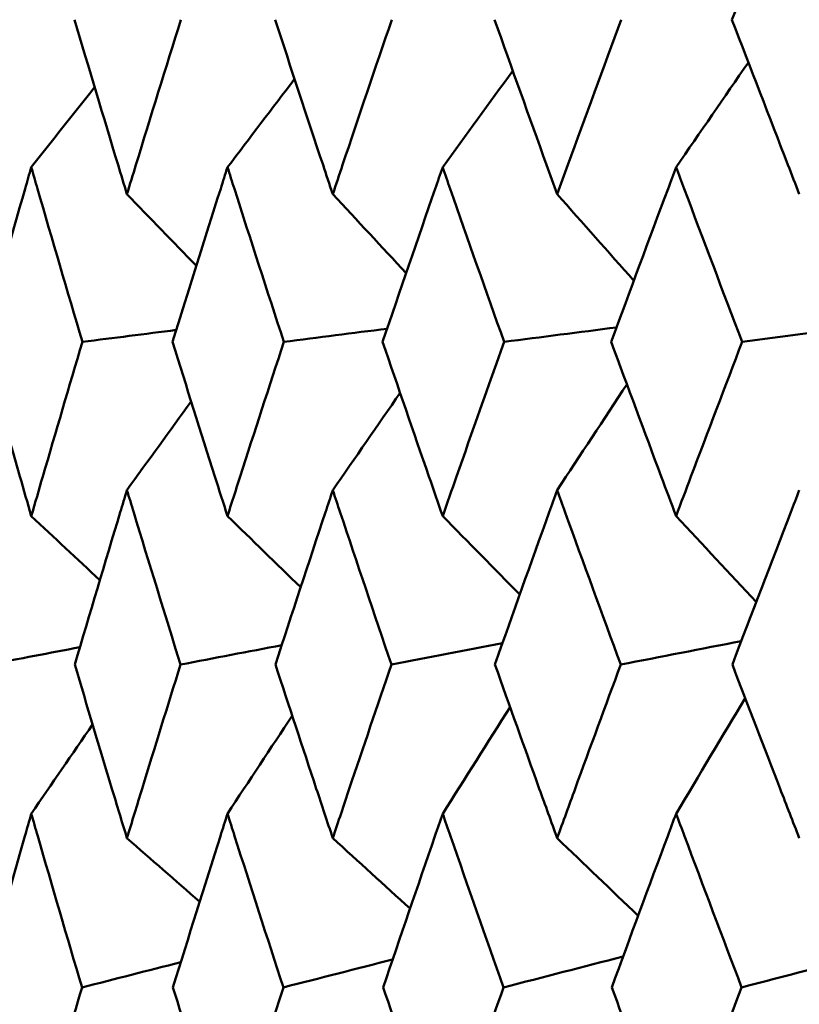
# Model space of a CAD drawing. Header units: millimetres. Extents: x 61 to 1929, y 482 to 2664.
# Tile 178 of 219: x 1227.92 to 1230.59, y 565.78 to 569.15. Entities that reach past the tile are written whole.
import ezdxf

# ---------------------------------------------------------------- set-up
doc = ezdxf.new("R2010")
doc.units = ezdxf.units.MM
doc.header["$LTSCALE"] = 10
doc.layers.add('Widoczne (ISO)', color=7, linetype='Continuous', lineweight=50)

msp = doc.modelspace()

# ---------------------------------------------------------------- linework, layer by layer
at = {"layer": 'Widoczne (ISO)'}
msp.add_circle((1245.1742, 532.2569), 50, dxfattribs=at)
for points, knots in [([(1230.5949, 569.7527), (1230.5858, 569.7295), (1230.5768, 569.7063), (1230.4992, 569.5068), (1230.4312, 569.3306), (1230.3638, 569.1543)], [0.05804162, 0.05804162, 0.05804162, 0.05804162, 0.06605559, 0.06605559, 0.12689392, 0.12689392, 0.12689392, 0.12689392]), ([(1228.1076, 569.1543), (1228.1569, 568.9883), (1228.2067, 568.8224), (1228.2673, 568.623), (1228.2775, 568.5895), (1228.2877, 568.556)], [0.00418374, 0.00418374, 0.00418374, 0.00418374, 0.06147247, 0.06147247, 0.07302352, 0.07302352, 0.07302352, 0.07302352]), ([(1228.2877, 568.556), (1228.2979, 568.5895), (1228.3081, 568.6229), (1228.3692, 568.8224), (1228.4206, 568.9883), (1228.4726, 569.1543)], [0.04993807, 0.04993807, 0.04993807, 0.04993807, 0.0614821, 0.0614821, 0.11877783, 0.11877783, 0.11877783, 0.11877783]), ([(1228.796, 569.1543), (1228.8503, 568.9883), (1228.9051, 568.8224), (1228.9715, 568.623), (1228.9827, 568.5895), (1228.9939, 568.556)], [0.00418374, 0.00418374, 0.00418374, 0.00418374, 0.06147247, 0.06147247, 0.07302352, 0.07302352, 0.07302352, 0.07302352]), ([(1228.9939, 568.556), (1229.0051, 568.5895), (1229.0163, 568.6229), (1229.0833, 568.8224), (1229.1396, 568.9883), (1229.1964, 569.1543)], [0.04993807, 0.04993807, 0.04993807, 0.04993807, 0.0614821, 0.0614821, 0.11877783, 0.11877783, 0.11877783, 0.11877783]), ([(1229.5491, 569.1543), (1229.6081, 568.9883), (1229.6676, 568.8224), (1229.7397, 568.623), (1229.7518, 568.5895), (1229.764, 568.556)], [0.00418374, 0.00418374, 0.00418374, 0.00418374, 0.06147247, 0.06147247, 0.07302352, 0.07302352, 0.07302352, 0.07302352]), ([(1229.764, 568.556), (1229.7761, 568.5895), (1229.7882, 568.6229), (1229.8609, 568.8224), (1229.9218, 568.9883), (1229.9833, 569.1543)], [0.04993807, 0.04993807, 0.04993807, 0.04993807, 0.0614821, 0.0614821, 0.11877783, 0.11877783, 0.11877783, 0.11877783]), ([(1230.3638, 569.1543), (1230.4273, 568.9883), (1230.4913, 568.8224), (1230.5688, 568.623), (1230.5818, 568.5895), (1230.5949, 568.556)], [0.00418374, 0.00418374, 0.00418374, 0.00418374, 0.06147247, 0.06147247, 0.07302352, 0.07302352, 0.07302352, 0.07302352]), ([(1227.9594, 568.648), (1227.9523, 568.6235), (1227.9453, 568.5991), (1227.8878, 568.3995), (1227.838, 568.2243), (1227.7889, 568.0491)], [0.06241522, 0.06241522, 0.06241522, 0.06241522, 0.0708546, 0.0708546, 0.13127416, 0.13127416, 0.13127416, 0.13127416]), ([(1228.1349, 568.0491), (1228.0829, 568.2243), (1228.0315, 568.3994), (1227.9736, 568.599), (1227.9665, 568.6235), (1227.9594, 568.648)], [0.01044349, 0.01044349, 0.01044349, 0.01044349, 0.07085106, 0.07085106, 0.07930241, 0.07930241, 0.07930241, 0.07930241]), ([(1228.6326, 568.648), (1228.6248, 568.6235), (1228.617, 568.5991), (1228.5535, 568.3995), (1228.4984, 568.2243), (1228.444, 568.0491)], [0.06241522, 0.06241522, 0.06241522, 0.06241522, 0.0708546, 0.0708546, 0.13127416, 0.13127416, 0.13127416, 0.13127416]), ([(1228.826, 568.0491), (1228.7688, 568.2243), (1228.7122, 568.3994), (1228.6483, 568.599), (1228.6404, 568.6235), (1228.6326, 568.648)], [0.01044349, 0.01044349, 0.01044349, 0.01044349, 0.07085106, 0.07085106, 0.07930241, 0.07930241, 0.07930241, 0.07930241]), ([(1229.3711, 568.648), (1229.3626, 568.6235), (1229.3541, 568.5991), (1229.2848, 568.3995), (1229.2247, 568.2243), (1229.1651, 568.0491)], [0.06241522, 0.06241522, 0.06241522, 0.06241522, 0.0708546, 0.0708546, 0.13127416, 0.13127416, 0.13127416, 0.13127416]), ([(1229.5817, 568.0491), (1229.5195, 568.2243), (1229.4578, 568.3994), (1229.3882, 568.599), (1229.3797, 568.6235), (1229.3711, 568.648)], [0.01044349, 0.01044349, 0.01044349, 0.01044349, 0.07085106, 0.07085106, 0.07930241, 0.07930241, 0.07930241, 0.07930241]), ([(1230.172, 568.648), (1230.1628, 568.6235), (1230.1536, 568.5991), (1230.0789, 568.3995), (1230.0138, 568.2243), (1229.9494, 568.0491)], [0.06241522, 0.06241522, 0.06241522, 0.06241522, 0.0708546, 0.0708546, 0.13127416, 0.13127416, 0.13127416, 0.13127416]), ([(1230.3989, 568.0491), (1230.332, 568.2243), (1230.2655, 568.3994), (1230.1904, 568.599), (1230.1812, 568.6235), (1230.172, 568.648)], [0.01044349, 0.01044349, 0.01044349, 0.01044349, 0.07085106, 0.07085106, 0.07930241, 0.07930241, 0.07930241, 0.07930241]), ([(1227.7889, 568.0491), (1227.8322, 567.8951), (1227.876, 567.741), (1227.9333, 567.5418), (1227.9463, 567.4967), (1227.9594, 567.4516)], [0.00838421, 0.00838421, 0.00838421, 0.00838421, 0.06155515, 0.06155515, 0.07712864, 0.07712864, 0.07712864, 0.07712864]), ([(1227.9594, 567.4516), (1227.9724, 567.4967), (1227.9855, 567.5418), (1228.0436, 567.741), (1228.089, 567.8951), (1228.1349, 568.0491)], [0.04598621, 0.04598621, 0.04598621, 0.04598621, 0.06155279, 0.06155279, 0.11473062, 0.11473062, 0.11473062, 0.11473062]), ([(1228.444, 568.0491), (1228.492, 567.8951), (1228.5405, 567.741), (1228.6038, 567.5418), (1228.6182, 567.4967), (1228.6326, 567.4516)], [0.00838421, 0.00838421, 0.00838421, 0.00838421, 0.06155515, 0.06155515, 0.07712864, 0.07712864, 0.07712864, 0.07712864]), ([(1228.6326, 567.4516), (1228.647, 567.4967), (1228.6615, 567.5418), (1228.7255, 567.741), (1228.7755, 567.8951), (1228.826, 568.0491)], [0.04598621, 0.04598621, 0.04598621, 0.04598621, 0.06155279, 0.06155279, 0.11473062, 0.11473062, 0.11473062, 0.11473062]), ([(1229.1651, 568.0491), (1229.2176, 567.8951), (1229.2706, 567.741), (1229.3397, 567.5418), (1229.3554, 567.4967), (1229.3711, 567.4516)], [0.00838421, 0.00838421, 0.00838421, 0.00838421, 0.06155515, 0.06155515, 0.07712864, 0.07712864, 0.07712864, 0.07712864]), ([(1229.3711, 567.4516), (1229.3868, 567.4967), (1229.4026, 567.5418), (1229.4724, 567.741), (1229.5268, 567.8951), (1229.5817, 568.0491)], [0.04598621, 0.04598621, 0.04598621, 0.04598621, 0.06155279, 0.06155279, 0.11473062, 0.11473062, 0.11473062, 0.11473062]), ([(1229.9494, 568.0491), (1230.0062, 567.8951), (1230.0635, 567.741), (1230.1381, 567.5418), (1230.155, 567.4967), (1230.172, 567.4516)], [0.00838421, 0.00838421, 0.00838421, 0.00838421, 0.06155515, 0.06155515, 0.07712864, 0.07712864, 0.07712864, 0.07712864]), ([(1230.172, 567.4516), (1230.189, 567.4967), (1230.206, 567.5418), (1230.2812, 567.741), (1230.3399, 567.8951), (1230.3989, 568.0491)], [0.04598621, 0.04598621, 0.04598621, 0.04598621, 0.06155279, 0.06155279, 0.11473062, 0.11473062, 0.11473062, 0.11473062]), ([(1228.2877, 567.5403), (1228.28, 567.5151), (1228.2723, 567.4898), (1228.212, 567.2905), (1228.16, 567.1164), (1228.1086, 566.9423)], [0.06686277, 0.06686277, 0.06686277, 0.06686277, 0.07557848, 0.07557848, 0.13558897, 0.13558897, 0.13558897, 0.13558897]), ([(1228.4716, 566.9423), (1228.4174, 567.1164), (1228.3638, 567.2904), (1228.3031, 567.4897), (1228.2954, 567.515), (1228.2877, 567.5403)], [0.01556037, 0.01556037, 0.01556037, 0.01556037, 0.07555527, 0.07555527, 0.08428623, 0.08428623, 0.08428623, 0.08428623]), ([(1228.9939, 567.5403), (1228.9855, 567.5151), (1228.9771, 567.4898), (1228.9109, 567.2905), (1228.8537, 567.1164), (1228.7971, 566.9423)], [0.06686277, 0.06686277, 0.06686277, 0.06686277, 0.07557848, 0.07557848, 0.13558897, 0.13558897, 0.13558897, 0.13558897]), ([(1229.1953, 566.9423), (1229.136, 567.1164), (1229.0773, 567.2904), (1229.0108, 567.4897), (1229.0023, 567.515), (1228.9939, 567.5403)], [0.01556037, 0.01556037, 0.01556037, 0.01556037, 0.07555527, 0.07555527, 0.08428623, 0.08428623, 0.08428623, 0.08428623]), ([(1229.764, 567.5403), (1229.7548, 567.5151), (1229.7457, 567.4898), (1229.6739, 567.2905), (1229.6118, 567.1164), (1229.5503, 566.9423)], [0.06686277, 0.06686277, 0.06686277, 0.06686277, 0.07557848, 0.07557848, 0.13558897, 0.13558897, 0.13558897, 0.13558897]), ([(1229.9821, 566.9423), (1229.918, 567.1164), (1229.8544, 567.2904), (1229.7823, 567.4897), (1229.7731, 567.515), (1229.764, 567.5403)], [0.01556037, 0.01556037, 0.01556037, 0.01556037, 0.07555527, 0.07555527, 0.08428623, 0.08428623, 0.08428623, 0.08428623]), ([(1230.5949, 567.5403), (1230.585, 567.5151), (1230.5753, 567.4898), (1230.4981, 567.2905), (1230.4313, 567.1164), (1230.3651, 566.9423)], [0.06686277, 0.06686277, 0.06686277, 0.06686277, 0.07557848, 0.07557848, 0.13558897, 0.13558897, 0.13558897, 0.13558897]), ([(1228.1086, 566.9423), (1228.1507, 566.8004), (1228.1932, 566.6584), (1228.2533, 566.4599), (1228.2704, 566.4033), (1228.2877, 566.3468)], [0.01259731, 0.01259731, 0.01259731, 0.01259731, 0.06159863, 0.06159863, 0.08110666, 0.08110666, 0.08110666, 0.08110666]), ([(1228.2877, 566.3468), (1228.3049, 566.4033), (1228.3222, 566.4598), (1228.3831, 566.6583), (1228.4271, 566.8003), (1228.4716, 566.9423)], [0.04208868, 0.04208868, 0.04208868, 0.04208868, 0.06158988, 0.06158988, 0.11059803, 0.11059803, 0.11059803, 0.11059803]), ([(1228.7971, 566.9423), (1228.8435, 566.8004), (1228.8902, 566.6584), (1228.9562, 566.4599), (1228.975, 566.4033), (1228.9939, 566.3468)], [0.01259731, 0.01259731, 0.01259731, 0.01259731, 0.06159863, 0.06159863, 0.08110666, 0.08110666, 0.08110666, 0.08110666]), ([(1228.9939, 566.3468), (1229.0128, 566.4033), (1229.0317, 566.4598), (1229.0985, 566.6583), (1229.1467, 566.8003), (1229.1953, 566.9423)], [0.04208868, 0.04208868, 0.04208868, 0.04208868, 0.06158988, 0.06158988, 0.11059803, 0.11059803, 0.11059803, 0.11059803]), ([(1229.5503, 566.9423), (1229.6007, 566.8004), (1229.6515, 566.6584), (1229.723, 566.4599), (1229.7435, 566.4033), (1229.764, 566.3468)], [0.01259731, 0.01259731, 0.01259731, 0.01259731, 0.06159863, 0.06159863, 0.08110666, 0.08110666, 0.08110666, 0.08110666]), ([(1229.764, 566.3468), (1229.7844, 566.4033), (1229.805, 566.4598), (1229.8774, 566.6583), (1229.9295, 566.8003), (1229.9821, 566.9423)], [0.04208868, 0.04208868, 0.04208868, 0.04208868, 0.06158988, 0.06158988, 0.11059803, 0.11059803, 0.11059803, 0.11059803]), ([(1230.3651, 566.9423), (1230.4194, 566.8004), (1230.474, 566.6584), (1230.5509, 566.4599), (1230.5728, 566.4033), (1230.5949, 566.3468)], [0.01259731, 0.01259731, 0.01259731, 0.01259731, 0.06159863, 0.06159863, 0.08110666, 0.08110666, 0.08110666, 0.08110666]), ([(1227.9594, 566.4306), (1227.952, 566.4051), (1227.9447, 566.3795), (1227.8877, 566.1809), (1227.8387, 566.0079), (1227.7903, 565.8348)], [0.07138254, 0.07138254, 0.07138254, 0.07138254, 0.08018544, 0.08018544, 0.13983561, 0.13983561, 0.13983561, 0.13983561]), ([(1228.1334, 565.8348), (1228.0822, 566.0078), (1228.0315, 566.1808), (1227.9741, 566.3794), (1227.9668, 566.405), (1227.9594, 566.4306)], [0.02053386, 0.02053386, 0.02053386, 0.02053386, 0.08016461, 0.08016461, 0.08898694, 0.08898694, 0.08898694, 0.08898694]), ([(1228.6326, 566.4306), (1228.6245, 566.4051), (1228.6164, 566.3795), (1228.5534, 566.1809), (1228.4992, 566.0079), (1228.4455, 565.8348)], [0.07138254, 0.07138254, 0.07138254, 0.07138254, 0.08018544, 0.08018544, 0.13983561, 0.13983561, 0.13983561, 0.13983561]), ([(1228.8244, 565.8348), (1228.768, 566.0078), (1228.7123, 566.1808), (1228.6489, 566.3794), (1228.6408, 566.405), (1228.6326, 566.4306)], [0.02053386, 0.02053386, 0.02053386, 0.02053386, 0.08016461, 0.08016461, 0.08898694, 0.08898694, 0.08898694, 0.08898694]), ([(1229.3711, 566.4306), (1229.3623, 566.4051), (1229.3534, 566.3795), (1229.2848, 566.1809), (1229.2255, 566.0079), (1229.1668, 565.8348)], [0.07138254, 0.07138254, 0.07138254, 0.07138254, 0.08018544, 0.08018544, 0.13983561, 0.13983561, 0.13983561, 0.13983561]), ([(1229.5799, 565.8348), (1229.5187, 566.0078), (1229.4579, 566.1808), (1229.3889, 566.3794), (1229.38, 566.405), (1229.3711, 566.4306)], [0.02053386, 0.02053386, 0.02053386, 0.02053386, 0.08016461, 0.08016461, 0.08898694, 0.08898694, 0.08898694, 0.08898694]), ([(1230.172, 566.4306), (1230.1624, 566.4051), (1230.1529, 566.3795), (1230.0788, 566.1809), (1230.0147, 566.0079), (1229.9513, 565.8348)], [0.07138254, 0.07138254, 0.07138254, 0.07138254, 0.08018544, 0.08018544, 0.13983561, 0.13983561, 0.13983561, 0.13983561]), ([(1230.397, 565.8348), (1230.3311, 566.0078), (1230.2657, 566.1808), (1230.1912, 566.3794), (1230.1816, 566.405), (1230.172, 566.4306)], [0.02053386, 0.02053386, 0.02053386, 0.02053386, 0.08016461, 0.08016461, 0.08898694, 0.08898694, 0.08898694, 0.08898694]), ([(1227.7903, 565.8348), (1227.8268, 565.7051), (1227.8636, 565.5754), (1227.9203, 565.378), (1227.9398, 565.3103), (1227.9594, 565.2426)], [0.01681985, 0.01681985, 0.01681985, 0.01681985, 0.06159108, 0.06159108, 0.08495433, 0.08495433, 0.08495433, 0.08495433]), ([(1227.9594, 565.2426), (1227.979, 565.3103), (1227.9987, 565.378), (1228.0564, 565.5753), (1228.0947, 565.7051), (1228.1334, 565.8348)], [0.03825175, 0.03825175, 0.03825175, 0.03825175, 0.06160817, 0.06160817, 0.10638617, 0.10638617, 0.10638617, 0.10638617]), ([(1228.4455, 565.8348), (1228.486, 565.7051), (1228.5268, 565.5754), (1228.5894, 565.378), (1228.611, 565.3103), (1228.6326, 565.2426)], [0.01681985, 0.01681985, 0.01681985, 0.01681985, 0.06159108, 0.06159108, 0.08495433, 0.08495433, 0.08495433, 0.08495433]), ([(1228.6326, 565.2426), (1228.6543, 565.3103), (1228.676, 565.378), (1228.7397, 565.5753), (1228.7819, 565.7051), (1228.8244, 565.8348)], [0.03825175, 0.03825175, 0.03825175, 0.03825175, 0.06160817, 0.06160817, 0.10638617, 0.10638617, 0.10638617, 0.10638617]), ([(1229.1668, 565.8348), (1229.2111, 565.7051), (1229.2556, 565.5754), (1229.324, 565.378), (1229.3475, 565.3103), (1229.3711, 565.2426)], [0.01681985, 0.01681985, 0.01681985, 0.01681985, 0.06159108, 0.06159108, 0.08495433, 0.08495433, 0.08495433, 0.08495433]), ([(1229.3711, 565.2426), (1229.3947, 565.3103), (1229.4184, 565.378), (1229.4878, 565.5753), (1229.5337, 565.7051), (1229.5799, 565.8348)], [0.03825175, 0.03825175, 0.03825175, 0.03825175, 0.06160817, 0.06160817, 0.10638617, 0.10638617, 0.10638617, 0.10638617]), ([(1229.9513, 565.8348), (1229.9991, 565.7051), (1230.0473, 565.5754), (1230.1211, 565.378), (1230.1465, 565.3103), (1230.172, 565.2426)], [0.01681985, 0.01681985, 0.01681985, 0.01681985, 0.06159108, 0.06159108, 0.08495433, 0.08495433, 0.08495433, 0.08495433]), ([(1230.172, 565.2426), (1230.1975, 565.3103), (1230.223, 565.378), (1230.2978, 565.5753), (1230.3473, 565.7051), (1230.397, 565.8348)], [0.03825175, 0.03825175, 0.03825175, 0.03825175, 0.06160817, 0.06160817, 0.10638617, 0.10638617, 0.10638617, 0.10638617])]:
    msp.add_open_spline(points, degree=3, knots=knots, dxfattribs=at)
for points in [[(1230.172, 568.648), (1230.2545, 568.7681), (1230.3372, 568.888), (1230.4201, 569.0077)], [(1229.3711, 568.648), (1229.4511, 568.7585), (1229.5313, 568.8689), (1229.6116, 568.9791)], [(1228.6326, 568.648), (1228.7092, 568.7491), (1228.7859, 568.8501), (1228.8628, 568.9509)], [(1227.9594, 568.648), (1228.0317, 568.7397), (1228.1042, 568.8314), (1228.1767, 568.9229)], [(1228.2877, 568.556), (1228.367, 568.4741), (1228.4463, 568.3923), (1228.5257, 568.3105)], [(1228.9939, 568.556), (1229.0778, 568.4656), (1229.1617, 568.3753), (1229.2457, 568.2851)], [(1229.764, 568.556), (1229.8515, 568.4569), (1229.9392, 568.3579), (1230.0269, 568.259)], [(1228.4567, 568.09), (1228.3494, 568.0764), (1228.2421, 568.0627), (1228.1349, 568.0491)], [(1229.1805, 568.0943), (1229.0623, 568.0793), (1228.9442, 568.0642), (1228.826, 568.0491)], [(1229.9677, 568.0988), (1229.839, 568.0822), (1229.7104, 568.0657), (1229.5817, 568.0491)], [(1230.8152, 568.1033), (1230.6764, 568.0853), (1230.5377, 568.0672), (1230.3989, 568.0491)], [(1229.764, 567.5403), (1229.8436, 567.6615), (1229.9234, 567.7825), (1230.0033, 567.9033)], [(1228.9939, 567.5403), (1229.0708, 567.6518), (1229.1478, 567.763), (1229.225, 567.8741)], [(1228.2877, 567.5403), (1228.3609, 567.6421), (1228.4343, 567.7437), (1228.5078, 567.8451)], [(1227.9594, 567.4516), (1228.0378, 567.3783), (1228.1162, 567.305), (1228.1947, 567.2318)], [(1228.6326, 567.4516), (1228.7163, 567.3701), (1228.8, 567.2888), (1228.8838, 567.2075)], [(1229.3711, 567.4516), (1229.4592, 567.3618), (1229.5474, 567.2722), (1229.6356, 567.1826)], [(1230.172, 567.4516), (1230.2636, 567.3533), (1230.3553, 567.2551), (1230.447, 567.157)], [(1228.8187, 567.0087), (1228.703, 566.9866), (1228.5873, 566.9645), (1228.4716, 566.9423)], [(1229.5762, 567.0156), (1229.4492, 566.9912), (1229.3223, 566.9668), (1229.1953, 566.9423)], [(1230.3957, 567.0227), (1230.2578, 566.9959), (1230.12, 566.9691), (1229.9821, 566.9423)], [(1228.1262, 567.0019), (1228.0221, 566.9821), (1227.9179, 566.9622), (1227.8138, 566.9423)], [(1230.172, 566.4306), (1230.2509, 566.5628), (1230.3301, 566.6948), (1230.4094, 566.8265)], [(1229.3711, 566.4306), (1229.448, 566.5528), (1229.525, 566.6747), (1229.6022, 566.7965)], [(1227.9594, 566.4306), (1228.0294, 566.5328), (1228.0996, 566.6348), (1228.1699, 566.7368)], [(1228.6326, 566.4306), (1228.7065, 566.5428), (1228.7805, 566.6548), (1228.8547, 566.7667)], [(1228.2877, 566.3468), (1228.3708, 566.274), (1228.454, 566.2013), (1228.5372, 566.1287)], [(1228.9939, 566.3468), (1229.0822, 566.2662), (1229.1705, 566.1856), (1229.2589, 566.1051)], [(1229.764, 566.3468), (1229.8565, 566.258), (1229.9492, 566.1693), (1230.0418, 566.0807)], [(1229.1994, 565.9308), (1229.0744, 565.8988), (1228.9494, 565.8668), (1228.8244, 565.8348)], [(1229.9902, 565.9407), (1229.8534, 565.9054), (1229.7167, 565.8701), (1229.5799, 565.8348)], [(1230.8415, 565.9509), (1230.6934, 565.9122), (1230.5452, 565.8735), (1230.397, 565.8348)], [(1228.4724, 565.9213), (1228.3594, 565.8924), (1228.2464, 565.8636), (1228.1334, 565.8348)]]:
    msp.add_open_spline(points, degree=3, dxfattribs=at)

doc.saveas('drawing.dxf')
